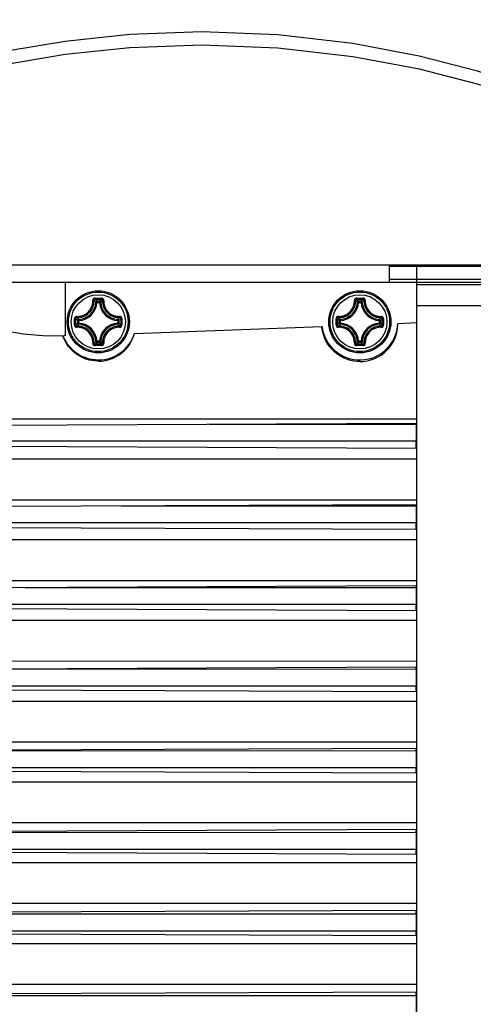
# Model space of a CAD drawing. Extents: x 0 to 420, y 0 to 297.
# Tile 7 of 65: x 101 to 113, y 78 to 104. Entities that reach past the tile are written whole.
import ezdxf

# ---------------------------------------------------------------- set-up
doc = ezdxf.new("R2010")
doc.units = 0
doc.header["$LTSCALE"] = 23.1
doc.linetypes.add('CENTER', pattern=[0.6, 0.375, -0.075, 0.075, -0.075])
doc.layers.get('0').update_dxf_attribs({"linetype": 'CONTINUOUS'})
for name, color, linetype in [('02___PRT_ALL_AXES', 7, 'CONTINUOUS'), ('03___PRT_ALL_CURVES', 7, 'CONTINUOUS'), ('06___PRT_ALL_SURFS', 7, 'CONTINUOUS'), ('DIM_PILOTEES', 7, 'CONTINUOUS')]:
    doc.layers.add(name, color=color, linetype=linetype)
doc.dimstyles.get("Standard").update_dxf_attribs({"dimtxt": 2.5, "dimasz": 2.5, "dimexe": 1.25, "dimexo": 0.625, "dimtad": 1, "dimcen": 2.5, "dimazin": 3, "dimtfac": 1, "dimtmove": 0, "dimatfit": 3})

# ---------------------------------------------------------------- blocks, each defined once
blk = doc.blocks.new('_FILLED')
at = {"color": 0, "linetype": 'BYBLOCK'}
blk.add_solid([(0, 0), (-1, 0.1429), (-1, -0.1429)], dxfattribs=at)
blk = doc.blocks.new('*D5')
at = {"layer": 'DIM_PILOTEES', "color": 2, "linetype": 'CONTINUOUS'}
for p, q in [((105.679, 106.394), (150.858, 106.394)), ((148.858, 106.394), (148.858, 77.767)), ((148.858, 49.14), (148.858, 77.767)), ((105.679, 49.14), (150.858, 49.14))]:
    blk.add_line(p, q, dxfattribs=at)
at = {"layer": 'DIM_PILOTEES', "color": 2, "linetype": 'CONTINUOUS', "xscale": 3.5, "yscale": 3.5, "zscale": 3.5}
for p, rotation in [((148.858, 106.394), 90), ((148.858, 49.14), 270)]:
    blk.add_blockref('_FILLED', p, dxfattribs=dict(at, rotation=rotation))
blk = doc.blocks.new('*D6')
at = {"layer": 'DIM_PILOTEES', "color": 2, "linetype": 'CONTINUOUS'}
for p, q in [((105.679, 108.217), (163.852, 108.217)), ((161.852, 108.217), (161.852, 77.775)), ((161.852, 47.332), (161.852, 77.775)), ((105.679, 47.332), (163.852, 47.332))]:
    blk.add_line(p, q, dxfattribs=at)
at = {"layer": 'DIM_PILOTEES', "color": 2, "linetype": 'CONTINUOUS', "xscale": 3.5, "yscale": 3.5, "zscale": 3.5}
for p, rotation in [((161.852, 108.217), 90), ((161.852, 47.332), 270)]:
    blk.add_blockref('_FILLED', p, dxfattribs=dict(at, rotation=rotation))
blk = doc.blocks.new('*D8')
at = {"layer": 'DIM_PILOTEES', "color": 2, "linetype": 'CONTINUOUS'}
for p, q in [((94.759, 103.446), (94.765, 132.029)), ((116.6, 103.483), (116.606, 132.024)), ((94.765, 130.029), (105.685, 130.026)), ((116.606, 130.024), (105.685, 130.026))]:
    blk.add_line(p, q, dxfattribs=at)
at = {"layer": 'DIM_PILOTEES', "color": 2, "linetype": 'CONTINUOUS', "xscale": 3.5, "yscale": 3.5, "zscale": 3.5}
for p, rotation in [((94.765, 130.029), 179.9869915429), ((116.606, 130.024), 359.9869915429)]:
    blk.add_blockref('_FILLED', p, dxfattribs=dict(at, rotation=rotation))

msp = doc.modelspace()

# ---------------------------------------------------------------- linework, layer by layer
at = {"color": 7, "linetype": 'CONTINUOUS'}
for p, q in [((94.66, 97.267), (116.699, 97.267)), ((110.629, 96.817), (110.629, 97.267)), ((110.845, 97.237), (110.782, 97.267)), ((111.079, 97.267), (111.079, 97.237)), ((99.59, 96.817), (113.15, 96.817)), ((102.08, 96.817), (102.08, 95.396)), ((111.35, 58.717), (111.35, 96.817)), ((113.15, 96.742), (111.35, 96.742)), ((102.867, 96.393), (102.95, 96.393)), ((102.868, 96.358), (102.95, 96.358)), ((102.95, 96.393), (103.032, 96.393)), ((102.95, 96.358), (103.031, 96.358)), ((109.767, 96.393), (109.85, 96.393)), ((109.768, 96.358), (109.85, 96.358)), ((109.85, 96.393), (109.932, 96.393)), ((109.85, 96.358), (109.931, 96.358)), ((102.916, 96.28), (102.886, 96.282)), ((102.916, 96.28), (102.916, 96.31)), ((102.916, 96.31), (102.983, 96.31)), ((102.916, 96.28), (102.983, 96.28)), ((102.983, 96.28), (102.983, 96.31)), ((102.983, 96.28), (103.013, 96.282)), ((109.816, 96.28), (109.786, 96.282)), ((109.816, 96.28), (109.816, 96.31)), ((109.816, 96.31), (109.883, 96.31)), ((109.816, 96.28), (109.883, 96.28)), ((109.883, 96.28), (109.883, 96.31)), ((109.883, 96.28), (109.913, 96.282)), ((111.35, 96.201), (113.15, 96.201)), ((102.437, 95.801), (102.435, 95.831)), ((103.463, 95.801), (103.464, 95.831)), ((109.337, 95.801), (109.335, 95.831)), ((110.363, 95.801), (110.364, 95.831)), ((102.407, 95.733), (102.407, 95.801)), ((102.437, 95.801), (102.407, 95.801)), ((102.437, 95.733), (102.407, 95.733)), ((102.437, 95.733), (102.435, 95.704)), ((102.437, 95.733), (102.437, 95.801)), ((103.463, 95.801), (103.463, 95.733)), ((103.463, 95.801), (103.492, 95.801)), ((103.463, 95.733), (103.464, 95.704)), ((103.463, 95.733), (103.492, 95.733)), ((103.492, 95.801), (103.492, 95.733)), ((103.908, 95.463), (108.852, 95.646)), ((109.307, 95.733), (109.307, 95.801)), ((109.337, 95.801), (109.307, 95.801)), ((109.337, 95.733), (109.307, 95.733)), ((109.337, 95.733), (109.335, 95.704)), ((109.337, 95.733), (109.337, 95.801)), ((110.363, 95.801), (110.363, 95.733)), ((110.363, 95.801), (110.392, 95.801)), ((110.363, 95.733), (110.364, 95.704)), ((110.363, 95.733), (110.392, 95.733)), ((110.392, 95.801), (110.392, 95.733)), ((111.35, 95.738), (110.853, 95.719)), ((102.95, 95.141), (102.867, 95.141)), ((102.95, 95.176), (102.868, 95.176)), ((102.916, 95.254), (102.886, 95.253)), ((102.916, 95.254), (102.916, 95.224)), ((102.983, 95.254), (102.916, 95.254)), ((102.983, 95.224), (102.916, 95.224)), ((103.031, 95.176), (102.95, 95.176)), ((103.032, 95.141), (102.95, 95.141)), ((102.983, 95.254), (102.983, 95.224)), ((102.983, 95.254), (103.013, 95.253)), ((109.85, 95.141), (109.767, 95.141)), ((109.85, 95.176), (109.768, 95.176)), ((109.816, 95.254), (109.786, 95.253)), ((109.816, 95.254), (109.816, 95.224)), ((109.883, 95.254), (109.816, 95.254)), ((109.883, 95.224), (109.816, 95.224)), ((109.931, 95.176), (109.85, 95.176)), ((109.932, 95.141), (109.85, 95.141)), ((109.883, 95.254), (109.883, 95.224)), ((109.883, 95.254), (109.913, 95.253)), ((89.745, 93), (111.333, 93.094)), ((105.885, 93.07), (111.332, 93.07)), ((111.332, 93.07), (111.333, 93.094)), ((111.332, 93.07), (111.332, 92.616)), ((111.338, 92.431), (92.493, 92.513)), ((111.332, 92.616), (96.35, 92.618)), ((111.338, 92.431), (111.332, 92.616)), ((89.833, 90.858), (111.333, 90.952)), ((103.564, 90.918), (111.332, 90.917)), ((111.332, 90.917), (111.333, 90.952)), ((111.332, 90.917), (111.332, 90.462)), ((111.332, 90.462), (96.35, 90.464)), ((111.338, 90.289), (111.332, 90.462)), ((111.337, 90.289), (92.166, 90.373)), ((88.22, 90.023), (111.35, 90.026)), ((89.929, 88.717), (111.333, 88.81)), ((101.025, 88.765), (111.332, 88.764)), ((111.332, 88.764), (111.333, 88.81)), ((111.332, 88.764), (111.332, 88.309)), ((111.332, 88.309), (96.35, 88.31)), ((111.337, 88.147), (111.332, 88.309)), ((111.337, 88.147), (91.858, 88.232)), ((111.35, 86.814), (88.22, 86.812)), ((90.028, 86.575), (111.334, 86.668)), ((98.409, 86.612), (111.332, 86.61)), ((111.332, 86.61), (111.334, 86.668)), ((111.332, 86.61), (111.332, 86.459)), ((111.332, 86.459), (111.332, 86.155)), ((111.337, 86.005), (91.572, 86.091)), ((111.332, 86.155), (96.35, 86.156)), ((111.337, 86.005), (111.332, 86.155)), ((88.22, 85.763), (111.35, 85.765)), ((111.35, 84.684), (88.22, 84.683)), ((90.131, 84.434), (111.334, 84.526)), ((96.35, 84.46), (111.332, 84.457)), ((111.332, 84.457), (111.334, 84.526)), ((111.332, 84.457), (111.332, 84.306)), ((111.332, 84.306), (111.332, 84.002)), ((111.336, 83.863), (91.305, 83.951)), ((111.332, 84.002), (96.35, 84.002)), ((111.337, 83.863), (111.332, 84.002)), ((88.22, 83.634), (111.35, 83.635)), ((111.35, 82.554), (88.22, 82.553)), ((90.233, 82.292), (111.335, 82.384)), ((111.332, 82.303), (111.335, 82.384)), ((96.35, 82.304), (111.332, 82.303)), ((111.332, 82.303), (111.332, 82.152)), ((111.332, 82.152), (111.332, 81.848)), ((111.336, 81.721), (91.048, 81.81)), ((111.332, 81.848), (96.35, 81.849)), ((111.336, 81.721), (111.332, 81.848)), ((88.22, 81.504), (111.35, 81.505)), ((111.35, 80.423), (88.22, 80.423)), ((111.335, 80.242), (90.337, 80.15)), ((96.35, 80.15), (111.332, 80.15)), ((111.332, 80.15), (111.335, 80.242)), ((111.332, 80.15), (111.332, 79.998)), ((111.332, 79.998), (111.332, 79.694)), ((90.801, 79.669), (111.336, 79.579)), ((111.332, 79.695), (96.35, 79.695)), ((111.336, 79.579), (111.332, 79.695)), ((88.22, 79.374), (111.35, 79.374)), ((111.35, 78.293), (88.22, 78.293)), ((90.56, 78.009), (111.346, 78.1)), ((96.35, 77.996), (111.332, 77.996)), ((111.332, 77.996), (111.335, 78.1)), ((111.332, 77.996), (111.332, 77.541))]:
    msp.add_line(p, q, dxfattribs=at)
for points in [[(105.679, 103.414), (103.787, 103.346), (102.075, 103.166), (100.53, 102.903), (99.137, 102.582), (97.899, 102.225), (96.818, 101.856), (95.852, 101.477), (94.912, 101.06)], [(116.447, 101.06), (115.451, 101.5), (114.295, 101.945), (112.955, 102.379), (111.419, 102.777), (109.664, 103.11), (107.689, 103.337), (105.679, 103.414)], [(105.679, 103.064), (103.787, 102.996), (102.074, 102.816), (100.528, 102.554), (99.135, 102.235), (97.897, 101.88), (96.816, 101.512), (95.85, 101.134), (94.909, 100.719)], [(116.45, 100.719), (115.454, 101.157), (114.297, 101.6), (112.957, 102.032), (111.421, 102.429), (109.666, 102.76), (107.69, 102.987), (105.679, 103.064)], [(102.867, 96.393), (102.857, 96.392), (102.846, 96.39), (102.836, 96.385), (102.827, 96.378), (102.819, 96.37), (102.814, 96.362), (102.81, 96.354), (102.807, 96.346), (102.806, 96.338), (102.806, 96.331)], [(102.868, 96.358), (102.858, 96.357), (102.85, 96.352), (102.843, 96.345), (102.838, 96.337), (102.837, 96.328)], [(102.867, 96.393), (102.867, 96.384), (102.867, 96.374), (102.868, 96.366), (102.868, 96.361), (102.868, 96.358)], [(102.916, 96.31), (102.9, 96.326), (102.884, 96.342), (102.868, 96.358)], [(102.983, 96.31), (102.999, 96.326), (103.015, 96.342), (103.031, 96.358)], [(103.032, 96.393), (103.032, 96.384), (103.032, 96.374), (103.032, 96.366), (103.031, 96.361), (103.031, 96.358)], [(103.062, 96.328), (103.061, 96.337), (103.056, 96.345), (103.05, 96.352), (103.041, 96.357), (103.031, 96.358)], [(103.093, 96.331), (103.093, 96.338), (103.092, 96.346), (103.089, 96.354), (103.085, 96.362), (103.08, 96.37), (103.072, 96.378), (103.063, 96.385), (103.053, 96.39), (103.042, 96.393), (103.032, 96.393)], [(109.767, 96.393), (109.757, 96.392), (109.746, 96.39), (109.736, 96.385), (109.727, 96.378), (109.719, 96.37), (109.714, 96.362), (109.71, 96.354), (109.707, 96.346), (109.706, 96.338), (109.706, 96.331)], [(109.768, 96.358), (109.758, 96.357), (109.75, 96.352), (109.743, 96.345), (109.738, 96.337), (109.737, 96.328)], [(109.767, 96.393), (109.767, 96.384), (109.767, 96.374), (109.768, 96.366), (109.768, 96.361), (109.768, 96.358)], [(109.816, 96.31), (109.8, 96.326), (109.784, 96.342), (109.768, 96.358)], [(109.883, 96.31), (109.899, 96.326), (109.915, 96.342), (109.931, 96.358)], [(109.932, 96.393), (109.932, 96.384), (109.932, 96.374), (109.932, 96.366), (109.931, 96.361), (109.931, 96.358)], [(109.962, 96.328), (109.961, 96.337), (109.956, 96.345), (109.95, 96.352), (109.941, 96.357), (109.931, 96.358)], [(109.993, 96.331), (109.993, 96.338), (109.992, 96.346), (109.989, 96.354), (109.985, 96.362), (109.98, 96.37), (109.972, 96.378), (109.963, 96.385), (109.953, 96.39), (109.942, 96.393), (109.932, 96.393)], [(102.385, 95.911), (102.415, 95.911), (102.447, 95.913), (102.476, 95.918), (102.502, 95.924), (102.524, 95.93), (102.545, 95.938), (102.566, 95.947), (102.588, 95.957), (102.611, 95.971), (102.637, 95.988), (102.664, 96.009), (102.69, 96.033), (102.713, 96.059), (102.733, 96.085), (102.749, 96.11), (102.762, 96.133), (102.772, 96.154), (102.78, 96.175), (102.787, 96.196), (102.794, 96.218), (102.799, 96.242), (102.803, 96.27), (102.806, 96.302), (102.806, 96.331)], [(102.389, 95.879), (102.42, 95.88), (102.454, 95.882), (102.486, 95.887), (102.513, 95.893), (102.537, 95.9), (102.559, 95.908), (102.581, 95.918), (102.605, 95.929), (102.63, 95.943), (102.658, 95.962), (102.686, 95.985), (102.713, 96.01), (102.738, 96.037), (102.76, 96.066), (102.777, 96.092), (102.79, 96.117), (102.801, 96.139), (102.81, 96.161), (102.817, 96.183), (102.824, 96.207), (102.83, 96.233), (102.834, 96.263), (102.837, 96.296), (102.837, 96.328)], [(102.806, 96.331), (102.815, 96.331), (102.823, 96.331), (102.83, 96.33), (102.835, 96.329), (102.837, 96.328)], [(102.886, 96.282), (102.87, 96.297), (102.854, 96.313), (102.837, 96.328)], [(102.916, 96.31), (102.907, 96.309), (102.899, 96.305), (102.892, 96.298), (102.888, 96.29), (102.886, 96.282)], [(103.013, 96.282), (103.011, 96.29), (103.007, 96.298), (103, 96.304), (102.992, 96.308), (102.983, 96.31)], [(103.013, 96.282), (103.029, 96.297), (103.046, 96.313), (103.062, 96.328)], [(103.093, 96.331), (103.084, 96.331), (103.076, 96.331), (103.069, 96.33), (103.064, 96.329), (103.062, 96.328)], [(103.062, 96.328), (103.062, 96.298), (103.064, 96.265), (103.069, 96.235), (103.075, 96.209), (103.081, 96.186), (103.088, 96.165), (103.096, 96.144), (103.106, 96.122), (103.118, 96.099), (103.134, 96.074), (103.153, 96.047), (103.176, 96.02), (103.201, 95.995), (103.228, 95.972), (103.255, 95.952), (103.28, 95.937), (103.303, 95.924), (103.325, 95.914), (103.346, 95.906), (103.368, 95.899), (103.391, 95.892), (103.417, 95.887), (103.447, 95.882), (103.48, 95.88), (103.51, 95.879)], [(103.093, 96.331), (103.093, 96.303), (103.095, 96.273), (103.1, 96.244), (103.105, 96.22), (103.111, 96.198), (103.118, 96.178), (103.126, 96.159), (103.135, 96.139), (103.146, 96.117), (103.161, 96.094), (103.179, 96.068), (103.2, 96.043), (103.223, 96.019), (103.249, 95.998), (103.274, 95.979), (103.298, 95.965), (103.32, 95.953), (103.34, 95.943), (103.36, 95.936), (103.38, 95.929), (103.402, 95.923), (103.426, 95.917), (103.454, 95.913), (103.485, 95.911), (103.514, 95.911)], [(109.285, 95.911), (109.315, 95.911), (109.347, 95.913), (109.376, 95.918), (109.402, 95.924), (109.424, 95.93), (109.445, 95.938), (109.466, 95.947), (109.488, 95.957), (109.511, 95.971), (109.537, 95.988), (109.564, 96.009), (109.59, 96.033), (109.613, 96.059), (109.633, 96.085), (109.649, 96.11), (109.662, 96.133), (109.672, 96.154), (109.68, 96.175), (109.687, 96.196), (109.694, 96.218), (109.699, 96.242), (109.703, 96.27), (109.706, 96.302), (109.706, 96.331)], [(109.289, 95.879), (109.32, 95.88), (109.354, 95.882), (109.386, 95.887), (109.413, 95.893), (109.437, 95.9), (109.459, 95.908), (109.481, 95.918), (109.505, 95.929), (109.53, 95.943), (109.558, 95.962), (109.586, 95.985), (109.613, 96.01), (109.638, 96.037), (109.66, 96.066), (109.677, 96.092), (109.69, 96.117), (109.701, 96.139), (109.71, 96.161), (109.717, 96.183), (109.724, 96.207), (109.73, 96.233), (109.734, 96.263), (109.737, 96.296), (109.737, 96.328)], [(109.706, 96.331), (109.715, 96.331), (109.723, 96.331), (109.73, 96.33), (109.735, 96.329), (109.737, 96.328)], [(109.786, 96.282), (109.77, 96.297), (109.754, 96.313), (109.737, 96.328)], [(109.816, 96.31), (109.807, 96.309), (109.799, 96.305), (109.792, 96.298), (109.788, 96.29), (109.786, 96.282)], [(109.913, 96.282), (109.911, 96.29), (109.907, 96.298), (109.9, 96.304), (109.892, 96.308), (109.883, 96.31)], [(109.913, 96.282), (109.929, 96.297), (109.946, 96.313), (109.962, 96.328)], [(109.993, 96.331), (109.984, 96.331), (109.976, 96.331), (109.969, 96.33), (109.964, 96.329), (109.962, 96.328)], [(109.962, 96.328), (109.962, 96.298), (109.964, 96.265), (109.969, 96.235), (109.975, 96.209), (109.981, 96.186), (109.988, 96.165), (109.996, 96.144), (110.006, 96.122), (110.018, 96.099), (110.034, 96.074), (110.053, 96.047), (110.076, 96.02), (110.101, 95.995), (110.128, 95.972), (110.155, 95.952), (110.18, 95.937), (110.203, 95.924), (110.225, 95.914), (110.246, 95.906), (110.268, 95.899), (110.291, 95.892), (110.317, 95.887), (110.347, 95.882), (110.38, 95.88), (110.41, 95.879)], [(109.993, 96.331), (109.993, 96.303), (109.995, 96.273), (110, 96.244), (110.005, 96.22), (110.011, 96.198), (110.018, 96.178), (110.026, 96.159), (110.035, 96.139), (110.046, 96.117), (110.061, 96.094), (110.079, 96.068), (110.1, 96.043), (110.123, 96.019), (110.149, 95.998), (110.174, 95.979), (110.198, 95.965), (110.22, 95.953), (110.24, 95.943), (110.26, 95.936), (110.28, 95.929), (110.302, 95.923), (110.326, 95.917), (110.354, 95.913), (110.385, 95.911), (110.414, 95.911)], [(102.017, 95.393), (101.485, 95.398), (100.972, 95.442), (100.519, 95.518), (100.135, 95.619), (99.838, 95.736), (99.654, 95.856), (99.59, 95.973)], [(102.385, 95.911), (102.379, 95.91), (102.371, 95.909), (102.363, 95.907), (102.355, 95.903), (102.346, 95.897), (102.339, 95.89), (102.332, 95.881), (102.327, 95.87), (102.324, 95.86), (102.323, 95.849)], [(102.323, 95.685), (102.323, 95.767), (102.323, 95.849)], [(102.323, 95.849), (102.333, 95.849), (102.343, 95.849), (102.35, 95.849), (102.356, 95.849), (102.359, 95.849)], [(102.389, 95.879), (102.38, 95.878), (102.371, 95.874), (102.364, 95.867), (102.36, 95.858), (102.359, 95.849)], [(102.359, 95.685), (102.359, 95.767), (102.359, 95.849)], [(102.407, 95.801), (102.39, 95.817), (102.374, 95.833), (102.359, 95.849)], [(102.385, 95.911), (102.385, 95.902), (102.386, 95.893), (102.386, 95.887), (102.388, 95.882), (102.389, 95.879)], [(102.435, 95.831), (102.419, 95.847), (102.404, 95.863), (102.389, 95.879)], [(102.435, 95.831), (102.426, 95.829), (102.418, 95.824), (102.412, 95.818), (102.408, 95.81), (102.407, 95.801)], [(103.464, 95.831), (103.48, 95.847), (103.495, 95.863), (103.51, 95.879)], [(103.492, 95.801), (103.491, 95.81), (103.487, 95.818), (103.481, 95.824), (103.473, 95.829), (103.464, 95.831)], [(103.492, 95.801), (103.509, 95.817), (103.525, 95.833), (103.541, 95.849)], [(103.514, 95.911), (103.514, 95.902), (103.513, 95.893), (103.513, 95.887), (103.512, 95.882), (103.51, 95.879)], [(103.541, 95.849), (103.539, 95.858), (103.535, 95.867), (103.528, 95.874), (103.519, 95.878), (103.51, 95.879)], [(103.576, 95.849), (103.575, 95.86), (103.572, 95.871), (103.567, 95.881), (103.56, 95.89), (103.553, 95.898), (103.544, 95.903), (103.536, 95.907), (103.528, 95.909), (103.521, 95.91), (103.514, 95.911)], [(103.541, 95.849), (103.541, 95.767), (103.541, 95.685)], [(103.576, 95.849), (103.566, 95.849), (103.557, 95.849), (103.549, 95.849), (103.543, 95.849), (103.541, 95.849)], [(103.576, 95.849), (103.576, 95.767), (103.576, 95.685)], [(109.285, 95.911), (109.279, 95.91), (109.271, 95.909), (109.263, 95.907), (109.255, 95.903), (109.246, 95.897), (109.239, 95.89), (109.232, 95.881), (109.227, 95.87), (109.224, 95.86), (109.223, 95.849)], [(109.223, 95.685), (109.223, 95.767), (109.223, 95.849)], [(109.223, 95.849), (109.233, 95.849), (109.243, 95.849), (109.25, 95.849), (109.256, 95.849), (109.259, 95.849)], [(109.289, 95.879), (109.28, 95.878), (109.271, 95.874), (109.264, 95.867), (109.26, 95.858), (109.259, 95.849)], [(109.259, 95.685), (109.259, 95.767), (109.259, 95.849)], [(109.307, 95.801), (109.29, 95.817), (109.274, 95.833), (109.259, 95.849)], [(109.285, 95.911), (109.285, 95.902), (109.286, 95.893), (109.286, 95.887), (109.288, 95.882), (109.289, 95.879)], [(109.335, 95.831), (109.319, 95.847), (109.304, 95.863), (109.289, 95.879)], [(109.335, 95.831), (109.326, 95.829), (109.318, 95.824), (109.312, 95.818), (109.308, 95.81), (109.307, 95.801)], [(110.364, 95.831), (110.38, 95.847), (110.395, 95.863), (110.41, 95.879)], [(110.392, 95.801), (110.391, 95.81), (110.387, 95.818), (110.381, 95.824), (110.373, 95.829), (110.364, 95.831)], [(110.392, 95.801), (110.409, 95.817), (110.425, 95.833), (110.441, 95.849)], [(110.414, 95.911), (110.414, 95.902), (110.413, 95.893), (110.413, 95.887), (110.412, 95.882), (110.41, 95.879)], [(110.441, 95.849), (110.439, 95.858), (110.435, 95.867), (110.428, 95.874), (110.419, 95.878), (110.41, 95.879)], [(110.476, 95.849), (110.475, 95.86), (110.472, 95.871), (110.467, 95.881), (110.46, 95.89), (110.453, 95.898), (110.444, 95.903), (110.436, 95.907), (110.428, 95.909), (110.421, 95.91), (110.414, 95.911)], [(110.441, 95.849), (110.441, 95.767), (110.441, 95.685)], [(110.476, 95.849), (110.466, 95.849), (110.457, 95.849), (110.449, 95.849), (110.443, 95.849), (110.441, 95.849)], [(110.476, 95.849), (110.476, 95.767), (110.476, 95.685)], [(102.323, 95.685), (102.324, 95.674), (102.327, 95.664), (102.332, 95.653), (102.339, 95.644), (102.347, 95.637), (102.355, 95.631), (102.363, 95.627), (102.371, 95.625), (102.379, 95.624), (102.385, 95.624)], [(102.323, 95.685), (102.333, 95.685), (102.343, 95.685), (102.35, 95.685), (102.356, 95.685), (102.359, 95.685)], [(102.407, 95.733), (102.39, 95.718), (102.374, 95.702), (102.359, 95.685)], [(102.359, 95.685), (102.36, 95.676), (102.364, 95.667), (102.371, 95.66), (102.38, 95.656), (102.389, 95.655)], [(102.385, 95.624), (102.385, 95.633), (102.386, 95.641), (102.386, 95.648), (102.388, 95.652), (102.389, 95.655)], [(102.806, 95.203), (102.806, 95.231), (102.804, 95.262), (102.799, 95.29), (102.794, 95.315), (102.788, 95.336), (102.781, 95.356), (102.774, 95.376), (102.764, 95.396), (102.753, 95.417), (102.739, 95.441), (102.72, 95.466), (102.699, 95.491), (102.676, 95.515), (102.651, 95.536), (102.625, 95.555), (102.601, 95.57), (102.579, 95.581), (102.559, 95.591), (102.539, 95.599), (102.519, 95.606), (102.497, 95.612), (102.473, 95.617), (102.445, 95.621), (102.414, 95.624), (102.385, 95.624)], [(102.435, 95.704), (102.419, 95.687), (102.404, 95.671), (102.389, 95.655)], [(102.837, 95.206), (102.837, 95.237), (102.835, 95.269), (102.83, 95.299), (102.825, 95.325), (102.818, 95.348), (102.811, 95.37), (102.803, 95.39), (102.793, 95.412), (102.781, 95.435), (102.765, 95.46), (102.746, 95.487), (102.723, 95.514), (102.699, 95.539), (102.672, 95.562), (102.644, 95.582), (102.619, 95.597), (102.596, 95.61), (102.574, 95.62), (102.553, 95.628), (102.531, 95.636), (102.508, 95.642), (102.482, 95.648), (102.452, 95.652), (102.42, 95.655), (102.389, 95.655)], [(102.407, 95.733), (102.408, 95.725), (102.412, 95.717), (102.418, 95.71), (102.426, 95.706), (102.435, 95.704)], [(103.51, 95.655), (103.479, 95.655), (103.445, 95.652), (103.413, 95.647), (103.386, 95.641), (103.362, 95.634), (103.34, 95.626), (103.318, 95.617), (103.295, 95.605), (103.269, 95.591), (103.242, 95.572), (103.213, 95.55), (103.186, 95.524), (103.161, 95.497), (103.14, 95.469), (103.123, 95.442), (103.109, 95.418), (103.098, 95.395), (103.09, 95.373), (103.082, 95.351), (103.075, 95.328), (103.069, 95.301), (103.065, 95.271), (103.062, 95.238), (103.062, 95.206)], [(103.514, 95.624), (103.484, 95.623), (103.452, 95.621), (103.423, 95.616), (103.397, 95.61), (103.375, 95.604), (103.354, 95.596), (103.333, 95.588), (103.311, 95.577), (103.288, 95.564), (103.262, 95.546), (103.235, 95.525), (103.209, 95.501), (103.186, 95.476), (103.166, 95.449), (103.15, 95.424), (103.137, 95.401), (103.127, 95.38), (103.119, 95.359), (103.112, 95.339), (103.106, 95.317), (103.1, 95.292), (103.096, 95.264), (103.093, 95.232), (103.093, 95.203)], [(103.464, 95.704), (103.473, 95.706), (103.481, 95.71), (103.487, 95.716), (103.491, 95.725), (103.492, 95.733)], [(103.464, 95.704), (103.48, 95.687), (103.495, 95.671), (103.51, 95.655)], [(103.492, 95.733), (103.509, 95.718), (103.525, 95.702), (103.541, 95.685)], [(103.51, 95.655), (103.519, 95.656), (103.528, 95.66), (103.535, 95.667), (103.539, 95.676), (103.541, 95.685)], [(103.514, 95.624), (103.514, 95.633), (103.513, 95.641), (103.513, 95.648), (103.512, 95.652), (103.51, 95.655)], [(103.514, 95.624), (103.521, 95.624), (103.528, 95.625), (103.536, 95.627), (103.544, 95.631), (103.553, 95.637), (103.561, 95.644), (103.567, 95.653), (103.572, 95.664), (103.575, 95.675), (103.576, 95.685)], [(103.576, 95.685), (103.566, 95.685), (103.557, 95.685), (103.549, 95.685), (103.543, 95.685), (103.541, 95.685)], [(109.85, 94.722), (109.771, 94.725), (109.69, 94.734), (109.607, 94.751), (109.523, 94.777), (109.437, 94.81), (109.353, 94.853), (109.271, 94.905), (109.192, 94.967), (109.119, 95.037), (109.052, 95.116), (108.992, 95.205), (108.94, 95.303), (108.898, 95.409), (108.868, 95.524), (108.852, 95.646)], [(109.223, 95.685), (109.224, 95.674), (109.227, 95.664), (109.232, 95.653), (109.239, 95.644), (109.247, 95.637), (109.255, 95.631), (109.263, 95.627), (109.271, 95.625), (109.279, 95.624), (109.285, 95.624)], [(109.223, 95.685), (109.233, 95.685), (109.243, 95.685), (109.25, 95.685), (109.256, 95.685), (109.259, 95.685)], [(109.307, 95.733), (109.29, 95.718), (109.274, 95.702), (109.259, 95.685)], [(109.259, 95.685), (109.26, 95.676), (109.264, 95.667), (109.271, 95.66), (109.28, 95.656), (109.289, 95.655)], [(109.285, 95.624), (109.285, 95.633), (109.286, 95.641), (109.286, 95.648), (109.288, 95.652), (109.289, 95.655)], [(109.706, 95.203), (109.706, 95.231), (109.704, 95.262), (109.699, 95.29), (109.694, 95.315), (109.688, 95.336), (109.681, 95.356), (109.674, 95.376), (109.664, 95.396), (109.653, 95.417), (109.639, 95.441), (109.62, 95.466), (109.599, 95.491), (109.576, 95.515), (109.551, 95.536), (109.525, 95.555), (109.501, 95.57), (109.479, 95.581), (109.459, 95.591), (109.439, 95.599), (109.419, 95.606), (109.397, 95.612), (109.373, 95.617), (109.345, 95.621), (109.314, 95.624), (109.285, 95.624)], [(109.335, 95.704), (109.319, 95.687), (109.304, 95.671), (109.289, 95.655)], [(109.737, 95.206), (109.737, 95.237), (109.735, 95.269), (109.73, 95.299), (109.725, 95.325), (109.718, 95.348), (109.711, 95.37), (109.703, 95.39), (109.693, 95.412), (109.681, 95.435), (109.665, 95.46), (109.646, 95.487), (109.623, 95.514), (109.599, 95.539), (109.572, 95.562), (109.544, 95.582), (109.519, 95.597), (109.496, 95.61), (109.474, 95.62), (109.453, 95.628), (109.431, 95.636), (109.408, 95.642), (109.382, 95.648), (109.352, 95.652), (109.32, 95.655), (109.289, 95.655)], [(109.307, 95.733), (109.308, 95.725), (109.312, 95.717), (109.318, 95.71), (109.326, 95.706), (109.335, 95.704)], [(109.85, 94.722), (109.927, 94.724), (110.004, 94.733), (110.083, 94.748), (110.164, 94.771), (110.247, 94.802), (110.33, 94.842), (110.411, 94.891), (110.489, 94.949), (110.563, 95.016), (110.631, 95.092), (110.693, 95.176), (110.747, 95.269), (110.791, 95.371), (110.825, 95.48), (110.846, 95.597), (110.853, 95.719)], [(110.41, 95.655), (110.379, 95.655), (110.345, 95.652), (110.313, 95.647), (110.286, 95.641), (110.262, 95.634), (110.24, 95.626), (110.218, 95.617), (110.195, 95.605), (110.169, 95.591), (110.142, 95.572), (110.113, 95.55), (110.086, 95.524), (110.061, 95.497), (110.04, 95.469), (110.023, 95.442), (110.009, 95.418), (109.998, 95.395), (109.99, 95.373), (109.982, 95.351), (109.975, 95.328), (109.969, 95.301), (109.965, 95.271), (109.962, 95.238), (109.962, 95.206)], [(110.414, 95.624), (110.384, 95.623), (110.352, 95.621), (110.323, 95.616), (110.297, 95.61), (110.275, 95.604), (110.254, 95.596), (110.233, 95.588), (110.211, 95.577), (110.188, 95.564), (110.162, 95.546), (110.135, 95.525), (110.109, 95.501), (110.086, 95.476), (110.066, 95.449), (110.05, 95.424), (110.037, 95.401), (110.027, 95.38), (110.019, 95.359), (110.012, 95.339), (110.006, 95.317), (110, 95.292), (109.996, 95.264), (109.993, 95.232), (109.993, 95.203)], [(110.364, 95.704), (110.373, 95.706), (110.381, 95.71), (110.387, 95.716), (110.391, 95.725), (110.392, 95.733)], [(110.364, 95.704), (110.38, 95.687), (110.395, 95.671), (110.41, 95.655)], [(110.392, 95.733), (110.409, 95.718), (110.425, 95.702), (110.441, 95.685)], [(110.41, 95.655), (110.419, 95.656), (110.428, 95.66), (110.435, 95.667), (110.439, 95.676), (110.441, 95.685)], [(110.414, 95.624), (110.414, 95.633), (110.413, 95.641), (110.413, 95.648), (110.412, 95.652), (110.41, 95.655)], [(110.414, 95.624), (110.421, 95.624), (110.428, 95.625), (110.436, 95.627), (110.444, 95.631), (110.453, 95.637), (110.461, 95.644), (110.467, 95.653), (110.472, 95.664), (110.475, 95.675), (110.476, 95.685)], [(110.476, 95.685), (110.466, 95.685), (110.457, 95.685), (110.449, 95.685), (110.443, 95.685), (110.441, 95.685)], [(102.08, 95.396), (102.059, 95.395), (102.038, 95.395), (102.017, 95.393)], [(102.95, 94.732), (102.872, 94.735), (102.792, 94.744), (102.71, 94.761), (102.626, 94.786), (102.542, 94.82), (102.46, 94.862), (102.38, 94.912), (102.304, 94.971), (102.232, 95.039), (102.167, 95.116), (102.108, 95.2), (102.058, 95.293), (102.017, 95.393)], [(102.017, 95.393), (102.131, 95.185), (102.291, 95.008), (102.49, 94.873), (102.714, 94.79), (102.95, 94.762)], [(102.95, 94.732), (103.026, 94.734), (103.101, 94.743), (103.179, 94.758), (103.26, 94.781), (103.343, 94.812), (103.425, 94.852), (103.504, 94.9), (103.581, 94.956), (103.652, 95.021), (103.719, 95.094), (103.779, 95.175), (103.831, 95.264), (103.874, 95.36), (103.908, 95.463)], [(102.806, 95.203), (102.815, 95.203), (102.823, 95.203), (102.83, 95.204), (102.835, 95.205), (102.837, 95.206)], [(102.806, 95.203), (102.806, 95.196), (102.807, 95.189), (102.81, 95.181), (102.814, 95.172), (102.819, 95.164), (102.827, 95.156), (102.836, 95.149), (102.846, 95.145), (102.857, 95.142), (102.867, 95.141)], [(102.886, 95.253), (102.87, 95.237), (102.854, 95.221), (102.837, 95.206)], [(102.837, 95.206), (102.838, 95.197), (102.843, 95.189), (102.85, 95.182), (102.858, 95.178), (102.868, 95.176)], [(102.867, 95.141), (102.867, 95.151), (102.867, 95.16), (102.868, 95.168), (102.868, 95.174), (102.868, 95.176)], [(102.916, 95.224), (102.9, 95.208), (102.884, 95.192), (102.868, 95.176)], [(102.886, 95.253), (102.888, 95.244), (102.892, 95.236), (102.899, 95.23), (102.907, 95.226), (102.916, 95.224)], [(102.983, 95.224), (102.992, 95.226), (103, 95.23), (103.007, 95.236), (103.011, 95.244), (103.013, 95.253)], [(102.983, 95.224), (102.999, 95.208), (103.015, 95.192), (103.031, 95.176)], [(103.013, 95.253), (103.029, 95.237), (103.046, 95.221), (103.062, 95.206)], [(103.031, 95.176), (103.041, 95.178), (103.05, 95.182), (103.056, 95.189), (103.061, 95.197), (103.062, 95.206)], [(103.032, 95.141), (103.032, 95.151), (103.032, 95.16), (103.032, 95.168), (103.031, 95.174), (103.031, 95.176)], [(103.032, 95.141), (103.042, 95.142), (103.053, 95.145), (103.063, 95.15), (103.073, 95.156), (103.08, 95.164), (103.086, 95.172), (103.089, 95.181), (103.092, 95.189), (103.093, 95.196), (103.093, 95.203)], [(103.093, 95.203), (103.084, 95.203), (103.076, 95.203), (103.069, 95.204), (103.064, 95.205), (103.062, 95.206)], [(109.706, 95.203), (109.715, 95.203), (109.723, 95.203), (109.73, 95.204), (109.735, 95.205), (109.737, 95.206)], [(109.706, 95.203), (109.706, 95.196), (109.707, 95.189), (109.71, 95.181), (109.714, 95.172), (109.719, 95.164), (109.727, 95.156), (109.736, 95.149), (109.746, 95.145), (109.757, 95.142), (109.767, 95.141)], [(109.786, 95.253), (109.77, 95.237), (109.754, 95.221), (109.737, 95.206)], [(109.737, 95.206), (109.738, 95.197), (109.743, 95.189), (109.75, 95.182), (109.758, 95.178), (109.768, 95.176)], [(109.767, 95.141), (109.767, 95.151), (109.767, 95.16), (109.768, 95.168), (109.768, 95.174), (109.768, 95.176)], [(109.816, 95.224), (109.8, 95.208), (109.784, 95.192), (109.768, 95.176)], [(109.786, 95.253), (109.788, 95.244), (109.792, 95.236), (109.799, 95.23), (109.807, 95.226), (109.816, 95.224)], [(109.883, 95.224), (109.892, 95.226), (109.9, 95.23), (109.907, 95.236), (109.911, 95.244), (109.913, 95.253)], [(109.883, 95.224), (109.899, 95.208), (109.915, 95.192), (109.931, 95.176)], [(109.913, 95.253), (109.929, 95.237), (109.946, 95.221), (109.962, 95.206)], [(109.931, 95.176), (109.941, 95.178), (109.95, 95.182), (109.956, 95.189), (109.961, 95.197), (109.962, 95.206)], [(109.932, 95.141), (109.932, 95.151), (109.932, 95.16), (109.932, 95.168), (109.931, 95.174), (109.931, 95.176)], [(109.932, 95.141), (109.942, 95.142), (109.953, 95.145), (109.963, 95.15), (109.973, 95.156), (109.98, 95.164), (109.986, 95.172), (109.989, 95.181), (109.992, 95.189), (109.993, 95.196), (109.993, 95.203)], [(109.993, 95.203), (109.984, 95.203), (109.976, 95.203), (109.969, 95.204), (109.964, 95.205), (109.962, 95.206)], [(88.22, 93.203), (95.954, 93.205), (103.664, 93.205), (111.35, 93.207)], [(88.22, 92.153), (95.849, 92.154), (103.559, 92.155), (111.35, 92.156)], [(88.22, 91.073), (95.534, 91.07), (103.257, 91.07), (111.35, 91.076)], [(88.22, 88.942), (95.948, 88.945), (103.658, 88.946), (111.35, 88.945)], [(88.22, 87.893), (95.938, 87.895), (103.647, 87.896), (111.35, 87.896)]]:
    msp.add_lwpolyline(points, dxfattribs=at)
for centre, radius in [((102.95, 95.767), 0.82), ((102.95, 95.767), 0.819), ((102.95, 95.767), 0.786), ((102.95, 95.767), 0.715), ((109.85, 95.767), 0.82), ((109.85, 95.767), 0.819), ((109.85, 95.767), 0.786), ((109.85, 95.767), 0.715)]:
    msp.add_circle(centre, radius, dxfattribs=at)
for centre, radius, start, end in [((102.41, 96.307), 0.477, 273.0543, 356.9457), ((102.41, 96.307), 0.507, 273.0539, 356.9461), ((103.49, 96.307), 0.507, 183.0539, 266.9461), ((103.49, 96.307), 0.477, 183.0543, 266.9457), ((109.31, 96.307), 0.477, 273.0543, 356.9457), ((109.31, 96.307), 0.507, 273.0539, 356.9461), ((110.39, 96.307), 0.507, 183.0539, 266.9461), ((110.39, 96.307), 0.477, 183.0543, 266.9457), ((102.41, 95.227), 0.477, 3.0543, 86.9457), ((102.41, 95.227), 0.507, 3.0539, 86.9461), ((103.49, 95.227), 0.507, 93.0539, 176.9461), ((103.49, 95.227), 0.477, 93.0543, 176.9457), ((109.85, 95.767), 1.005, 186.9486, 357.2728), ((109.31, 95.227), 0.477, 3.0543, 86.9457), ((109.31, 95.227), 0.507, 3.0539, 86.9461), ((110.39, 95.227), 0.507, 93.0539, 176.9461), ((110.39, 95.227), 0.477, 93.0543, 176.9457), ((102.95, 95.767), 1.005, 270, 342.3961)]:
    msp.add_arc(centre, radius, start, end, dxfattribs=at)
at = {"layer": '02___PRT_ALL_AXES', "color": 7, "linetype": 'CONTINUOUS'}
msp.add_line((111.642, 97.237), (111.642, 97.267), dxfattribs=at)
at = {"layer": '03___PRT_ALL_CURVES', "color": 2, "linetype": 'CENTER'}
msp.add_line((111.35, 96.817), (111.35, 97.267), dxfattribs=at)
at = {"layer": '06___PRT_ALL_SURFS', "color": 7, "linetype": 'CONTINUOUS'}
msp.add_line((110.629, 97.237), (116.149, 97.237), dxfattribs=at)
at = {"layer": '06___PRT_ALL_SURFS', "color": 3, "linetype": 'CONTINUOUS'}
msp.add_line((116.149, 96.881), (110.629, 96.881), dxfattribs=at)

# ---------------------------------------------------------------- dimensions: what is measured, and where the dimension line sits
at = {"layer": 'DIM_PILOTEES', "color": 2, "linetype": 'CONTINUOUS'}
for base, p1, p2, angle, picture, middle in [((94.765, 130.029), (116.6, 103.483), (94.759, 103.446), 179.987, '*D8', (103.306, 130.027)), ((161.85184212, 47.332098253), (105.679281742, 108.217098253), (105.679281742, 47.332098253), 270, '*D6', (161.85184212, 74.917455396)), ((148.858, 49.14), (105.679, 106.394), (105.679, 49.14), 270, '*D5', (148.858, 75.356))]:
    dim = msp.add_linear_dim(base=base, p1=p1, p2=p2, angle=angle, dimstyle='Standard', dxfattribs=at)
    dim.commit()
    dim.dimension.update_dxf_attribs({"geometry": picture, "text_midpoint": middle, "dimtype": 128})

doc.saveas('drawing.dxf')
